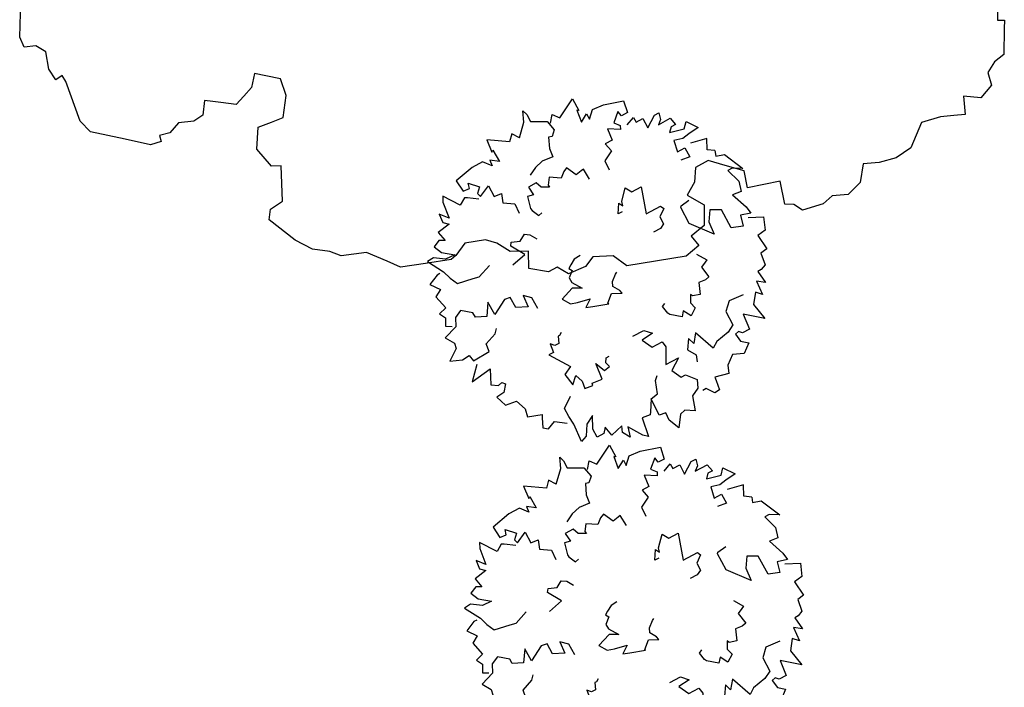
# Model space of a CAD drawing. Header units: feet. Extents: x 1377751 to 1381179, y 448542 to 452320.
# Tile 165 of 205: x 1377770 to 1377788, y 450228 to 450240. Entities that reach past the tile are written whole.
import ezdxf

# ---------------------------------------------------------------- set-up
doc = ezdxf.new("R2010")
doc.units = ezdxf.units.FT
doc.header["$MEASUREMENT"] = 0
doc.layers.add('MA- HONEY LOCUST TREE', color=3, linetype='Continuous')
doc.layers.add('VG_P_Cells', color=3, linetype='Continuous')

# ---------------------------------------------------------------- blocks, each defined once
blk = doc.blocks.new('HONEY LOCUST')
at = {"layer": 'MA- HONEY LOCUST TREE'}
for p, q in [((7.921, 8.36, 17.496), (7.939, 8.485, 17.496)), ((7.939, 8.485, 17.496), (8.095, 8.463, 17.496)), ((8.095, 8.463, 17.496), (8.57, 8.391, 17.496)), ((7.762, 8.382, 17.496), (7.921, 8.36, 17.496)), ((8.57, 8.391, 17.496), (8.685, 8.199, 17.496)), ((8.685, 8.199, 17.496), (8.866, 8.051, 17.496)), ((8.866, 8.051, 17.496), (9.108, 8.089, 17.496)), ((9.108, 8.089, 17.496), (9.316, 7.859, 17.496)), ((9.316, 7.859, 17.496), (9.245, 7.541, 17.496)), ((9.245, 7.541, 17.496), (9.585, 7.53, 17.496)), ((9.585, 7.53, 17.496), (9.578, 7.318, 17.496)), ((9.578, 7.318, 17.496), (9.57, 7.063, 17.496)), ((9.57, 7.063, 17.496), (9.629, 6.703, 17.496)), ((9.629, 6.703, 17.496), (10.068, 6.439, 17.496)), ((10.068, 6.439, 17.496), (10.216, 6.143, 17.496)), ((10.216, 6.143, 17.496), (10.263, 5.821, 17.496)), ((10.263, 5.821, 17.496), (10.246, 5.522, 17.496)), ((10.246, 5.522, 17.496), (10.585, 5.416, 17.496)), ((10.585, 5.416, 17.496), (10.774, 5.167, 17.496)), ((10.774, 5.167, 17.496), (10.763, 4.867, 17.496)), ((10.763, 4.867, 17.496), (10.885, 4.679, 17.496)), ((10.885, 4.679, 17.496), (10.957, 4.285, 17.496)), ((10.957, 4.285, 17.496), (10.829, 4.136, 17.496)), ((10.829, 4.136, 17.496), (10.801, 3.969, 17.496)), ((10.801, 3.969, 17.496), (10.363, 3.94, 17.496)), ((10.363, 3.94, 17.496), (10.405, 3.322, 17.496)), ((10.405, 3.322, 17.496), (10.085, 3.3, 17.496)), ((10.085, 3.3, 17.496), (9.935, 2.96, 17.496)), ((9.935, 2.96, 17.496), (9.804, 2.662, 17.496)), ((9.804, 2.662, 17.496), (9.9, 2.409, 17.496)), ((9.9, 2.409, 17.496), (10.167, 2.355, 17.496)), ((10.39, 2.186, 17.496), (10.612, 2.479, 17.496)), ((10.612, 2.479, 17.496), (10.993, 2.426, 17.496)), ((10.993, 2.426, 17.496), (11.163, 2.158, 17.496)), ((10.167, 2.355, 17.496), (10.39, 2.186, 17.496)), ((11.163, 2.158, 17.496), (11.353, 2.278, 17.496)), ((11.353, 2.278, 17.496), (11.516, 2.021, 17.496)), ((11.516, 2.021, 17.496), (11.548, 0.898, 17.496)), ((11.548, 0.898, 17.496), (11.333, 0.666, 17.496)), ((11.333, 0.666, 17.496), (11.297, 0.29, 17.496)), ((11.297, 0.29, 17.496), (11.458, 0.129, 17.496)), ((11.458, 0.129, 17.496), (11.554, -0.199, 17.496)), ((11.554, -0.199, 17.496), (11.404, -0.395, 17.496)), ((11.404, -0.395, 17.496), (11.467, -0.566, 17.496)), ((11.467, -0.566, 17.496), (11.359, -0.925, 17.496)), ((11.039, -0.888, 17.496), (11, -1.229, 17.496)), ((11.359, -0.925, 17.496), (11.039, -0.888, 17.496)), ((11, -1.229, 17.496), (10.813, -1.453, 17.496)), ((10.813, -1.453, 17.496), (10.722, -1.656, 17.496)), ((10.722, -1.656, 17.496), (10.734, -2.046, 17.496)), ((10.734, -2.046, 17.496), (10.937, -2.238, 17.496)), ((10.937, -2.238, 17.496), (10.999, -2.334, 17.496)), ((10.999, -2.334, 17.496), (11.008, -2.824, 17.496)), ((11.008, -2.824, 17.496), (11.017, -3.295, 17.496)), ((11.017, -3.295, 17.496), (10.872, -3.522, 17.496)), ((10.872, -3.522, 17.496), (10.66, -3.884, 17.496)), ((10.66, -3.884, 17.496), (10.66, -4.364, 17.496)), ((10.66, -4.364, 17.496), (10.555, -4.56, 17.496)), ((10.555, -4.56, 17.496), (10.467, -4.876, 17.496)), ((10.467, -4.876, 17.496), (10.257, -5.177, 17.496)), ((7.238, -5.049, 17.496), (7.147, -5.314, 17.496)), ((7.558, -4.985, 17.496), (7.238, -5.049, 17.496)), ((7.958, -5.093, 17.496), (7.558, -4.985, 17.496)), ((8.016, -5.323, 17.496), (7.958, -5.093, 17.496)), ((7.147, -5.314, 17.496), (7.076, -5.517, 17.496)), ((8.08, -5.579, 17.496), (8.016, -5.323, 17.496)), ((8.848, -5.25, 17.496), (8.831, -5.432, 17.496)), ((9.507, -5.314, 17.496), (8.848, -5.25, 17.496)), ((9.626, -5.552, 17.496), (9.507, -5.314, 17.496)), ((10.257, -5.177, 17.496), (9.818, -5.606, 17.496)), ((8.831, -5.432, 17.496), (8.482, -5.661, 17.496)), ((7.076, -5.517, 17.496), (7.327, -5.604, 17.496)), ((7.327, -5.604, 17.496), (7.467, -5.771, 17.496)), ((8.482, -5.661, 17.496), (8.08, -5.579, 17.496)), ((9.818, -5.606, 17.496), (9.626, -5.552, 17.496)), ((7.467, -5.771, 17.496), (7.602, -5.934, 17.496)), ((7.602, -5.934, 17.496), (7.531, -6.21, 17.496)), ((7.531, -6.21, 17.496), (7.492, -6.358, 17.496)), ((7.492, -6.358, 17.496), (7.454, -6.507, 17.496)), ((7.454, -6.507, 17.496), (7.721, -6.576, 17.496)), ((7.721, -6.576, 17.496), (7.808, -6.759, 17.496)), ((7.808, -6.759, 17.496), (7.799, -7.044, 17.496)), ((7.799, -7.044, 17.496), (7.965, -7.227, 17.496)), ((7.965, -7.227, 17.496), (7.987, -7.424, 17.496)), ((7.987, -7.424, 17.496), (8.106, -7.411, 17.496)), ((8.106, -7.411, 17.496), (8.136, -7.614, 17.496)), ((8.136, -7.614, 17.496), (7.969, -8.073, 17.496)), ((7.969, -8.073, 17.496), (7.748, -8.691, 17.496)), ((7.748, -8.691, 17.496), (7.526, -8.857, 17.496)), ((7.526, -8.857, 17.496), (6.76, -9.023, 17.496)), ((6.76, -9.023, 17.496), (6.641, -9.082, 17.496)), ((6.641, -9.082, 17.496), (6.702, -9.205, 17.496)), ((6.161, -9.325, 17.496), (6.028, -9.492, 17.496)), ((6.489, -9.31, 17.496), (6.161, -9.325, 17.496)), ((6.702, -9.205, 17.496), (6.489, -9.31, 17.496)), ((6.028, -9.492, 17.496), (6.022, -9.712, 17.496)), ((5.825, -9.769, 17.496), (5.161, -9.66, 17.496)), ((6.022, -9.712, 17.496), (5.825, -9.769, 17.496))]:
    blk.add_line(p, q, dxfattribs=at)
blk = doc.blocks.new('TREE-13')
for points in [[(-21.55, 67.39), (-19.58, 66.68), (-18.68, 69.81), (-10.83, 73.35), (-12.85, 70.01), (-12.85, 68.14), (-7.46, 69.81), (-3.65, 68.77), (-4.1, 65.43), (2.19, 67.72), (5.1, 68.14), (3.98, 64.39), (8.02, 63.35), (6.45, 59.19), (-1.18, 59.19), (-3.2, 55.44), (0.62, 52.94), (5.55, 52.53), (-2.3, 46.28), (-9.03, 46.28), (-9.48, 46.7), (-9.93, 50.24)], [(6, 66.48), (8.47, 71.68), (13.18, 69.81), (13.63, 66.48), (19.46, 67.1), (19.91, 64.39), (24.4, 63.77), (25.3, 61.69), (25.3, 60.23), (30.23, 60.85), (28.21, 58.15), (33.6, 57.73), (31.58, 55.86), (35.35, 53.05)], [(-45.27, 43.31), (-46.62, 46.64), (-44.6, 46.64), (-44.6, 49.55), (-40.78, 49.55), (-43.7, 53.92), (-43.7, 55.8), (-41.23, 55.17), (-39.89, 53.51), (-39.89, 58.5), (-36.97, 59.13), (-36.97, 57.25), (-35.4, 55.8), (-34.05, 61.21), (-36.07, 63.08), (-32.03, 66), (-31.59, 61.83), (-31.14, 59.13), (-32.03, 55.8), (-27.77, 54.96), (-27.77, 58.09), (-23.96, 58.09), (-24.41, 54.55)], [(-21.55, 67.39), (-23.22, 65.01), (-26.99, 66.85), (-28.3, 60.72)], [(30.32, 51.33), (29.87, 45.71), (32.79, 42.79), (38.31, 42.79), (39.88, 39.87), (40.94, 34.53), (42.51, 32.24), (34.39, 29.17), (37.5, 26.76), (35.03, 25.93), (38.56, 23.61), (41.69, 25.58), (44.07, 24.69)], [(35.35, 53.05), (41.87, 54.3), (36.68, 48), (42.6, 47.36), (42.6, 44.48), (41.48, 43.36), (41.8, 41.92), (45, 42.4), (46.92, 44.8), (49.63, 41.45), (47.88, 37.45), (50.56, 34.08), (53.42, 32.98), (52.19, 27.7), (53.47, 27.54), (57.15, 27.06), (57.31, 24.99), (54.43, 22.91), (54.41, 21.49)], [(-59.34, 18.66), (-61.81, 20.74), (-59.34, 22.62), (-63.38, 30.11), (-58.45, 30.11), (-58.9, 29.49), (-54.18, 28.86), (-55.98, 31.99), (-53.73, 31.99), (-56.43, 34.69), (-55.98, 39.06), (-53.73, 46.35), (-49.25, 45.52), (-49.25, 43.02), (-51.27, 42.6), (-48.35, 39.27), (-46.33, 40.94), (-44.98, 40.31), (-47.45, 36.15), (-42.96, 35.73), (-42.96, 32.82), (-39.6, 33.65), (-37.58, 29.7), (-33.89, 29.55)], [(8.96, 43.3), (12.59, 45.58), (13.05, 44.64), (14.07, 42.6), (18.45, 43.39), (18.79, 41.69), (18.61, 39.04), (22.71, 37.37), (21.83, 34.6), (21.03, 34.2), (23.75, 32.77), (26.15, 33.5), (28.04, 30.72), (25.12, 29.03), (26.85, 27.57), (23.88, 23.99), (23.07, 23.59), (20.09, 23.03), (19.44, 24.33)], [(-17.93, 26.42), (-17.93, 24.76), (-21.29, 26.84), (-19.72, 27.67), (-21.29, 28.09), (-25.11, 31.63), (-22.64, 33.09), (-22.64, 37.04), (-12.99, 33.92), (-12.99, 39.96), (-11.65, 40.58), (-9.63, 37.87), (-6.71, 37.87), (-5.81, 36), (-5.81, 33.09)], [(-59.95, 5.95), (-64.28, 10.13), (-68.09, 11.79), (-66.3, 12.42), (-63.38, 12.42), (-60.47, 17.83), (-56.43, 18.66), (-54.63, 16.79), (-55.08, 15.54), (-51.27, 13.87), (-47.9, 13.46), (-48.35, 9.29), (-47.45, 5.96), (-45.88, 2.84)], [(-34.25, 21.59), (-38.53, 21.3), (-38.36, 20.27), (-37.98, 18.01), (-41.98, 16.08), (-41.26, 14.51), (-39.56, 12.47), (-41.89, 8.71), (-39.55, 6.99), (-38.67, 7.13), (-40.03, 4.38), (-42.39, 3.56), (-42.29, 0.2), (-38.93, 0.55), (-39.47, -1.65), (-34.96, -2.8), (-34.08, -2.65), (-31.34, -1.35), (-31.58, 0.09)], [(24.51, 8.17), (24.51, 12.75), (26.98, 15.04), (27.43, 10.46), (31.47, 12.54), (31.47, 16.71), (33.71, 17.12), (39.54, 14), (39.54, 19.2), (42.46, 14.83), (46.27, 16.71), (46.27, 18.58), (49.86, 21.49), (52.78, 20.24), (54.35, 17.12), (59.74, 15.46), (57.72, 12.13), (58.17, 10.04), (62.43, 7.13), (58.17, 5.26), (55.25, 5.46), (54.8, 2.97), (48.07, 3.17), (47.62, 6.09), (42.91, 7.75), (41.56, 9.21)], [(-10.97, 5.1), (-10.85, 2.54), (-9.56, 0.44), (-8.74, -0.9), (-7.5, -0.14), (-5.61, -2.4), (-3.72, -2.29), (0, 0), (-1.72, -3.17), (0.04, -8.41), (3.06, -6.55), (3.89, -3.93), (4.84, 0.87), (6.9, -2.07), (7.85, 0.35), (9.75, 6), (9.4, 5.79), (6.86, 8.71), (8.64, 12.17), (7.34, 11.9), (4.86, 10.37), (3.15, 11.16), (1.27, 13.43), (0.8, 14.19)], [(-59.95, 5.95), (-62.6, 4.11), (-60.33, 2.01), (-65.06, -5.07), (-60.14, -5.54), (-60.53, -4.87), (-55.78, -4.7), (-57.86, -7.64), (-55.63, -7.85), (-58.57, -10.29), (-58.54, -14.68), (-57, -22.15), (-52.45, -21.75), (-52.21, -19.26), (-54.18, -18.65), (-50.96, -15.61), (-49.11, -17.46), (-47.71, -16.97), (-49.77, -12.59), (-45.27, -12.6), (-44.99, -9.7), (-41.72, -10.85), (-39.33, -7.1), (-35.51, -7.31)], [(48.07, 3.17), (52.22, 0.69), (53.12, 0.06), (52.67, -3.06), (59.85, -4.31), (58.5, -5.97), (53.12, -9.3), (56.93, -10.35), (54.02, -12.01), (51.77, -11.18), (53.12, -15.97), (49.3, -16.8), (51.1, -18.26), (51.1, -21.17), (47.73, -21.17), (43.25, -18.88), (45.04, -22.21), (48.86, -24.5), (49.75, -27), (42.8, -26.38), (39.43, -26.79), (36.07, -26.79), (33.08, -22.63)], [(10.76, -14.51), (11.41, -15.56), (11.41, -16.19), (13.87, -17.23), (13.87, -18.9), (12.53, -20.14), (15.89, -20.56), (15.89, -22.43), (23.52, -17.44), (25.09, -20.77), (29.8, -19.94), (27.34, -17.23), (30.25, -16.19), (33.17, -16.61), (33.62, -13.48), (32.72, -13.27), (33.17, -9.32), (26.89, -8.69), (30.7, -7.03), (30.25, -4.74), (28.46, -5.36), (26.89, -4.32), (26.89, -3.07)], [(-19.71, -18.49), (-21.05, -12.7), (-26.23, -15.81), (-27.45, -14.98), (-26.17, -11.85), (-27.67, -9.35), (-26.53, -7.62), (-24.03, -6.12)], [(-47.09, -18.01), (-49.5, -21.53), (-50.06, -22.47), (-48.35, -25.12), (-54.35, -29.25), (-52.44, -30.2), (-46.15, -30.99), (-49.19, -33.52), (-45.84, -33.82), (-44.15, -32.13), (-43.38, -37.04), (-39.56, -36.21), (-40.59, -38.28), (-39.37, -40.93), (-36.31, -39.53), (-33.19, -35.57), (-33.43, -39.35), (-35.94, -43.02), (-35.72, -45.67), (-29.65, -42.2), (-26.42, -41.17), (-23.36, -39.77), (-22.18, -33.73), (-21.74, -31.47), (-23.68, -26.17)], [(-1.12, -17.89), (-5.7, -17.97), (-7.94, -20.47), (-3.36, -20.84), (-5.37, -24.92), (-9.53, -24.99), (-9.91, -27.24), (-6.69, -33.02), (-11.9, -33.1), (-7.48, -35.95), (-9.29, -39.79), (-11.16, -39.82), (-14.01, -43.46), (-12.72, -46.36), (-9.57, -47.88), (-7.81, -53.23), (-4.52, -51.16), (-2.43, -51.57), (0.56, -55.78), (2.36, -51.49), (2.1, -48.58), (4.59, -48.09), (4.27, -41.36), (1.35, -40.96), (-0.39, -36.28), (-1.87, -34.96)], [(6.35, -47.59), (11.21, -52.12), (10.17, -44.02), (15.52, -46.63), (17.05, -44.19), (16.69, -42.65), (17.73, -41.6), (20.18, -43.71), (20.53, -46.76), (24.62, -45.36), (25.26, -41.05), (29.32, -39.62), (32.33, -40.21), (34.1, -35.09), (35.27, -35.64), (38.63, -37.19), (39.87, -35.51), (38.54, -32.22), (41.32, -28.4)], [(-29.65, -43.75), (-29.65, -44.9), (-27.88, -48.91), (-24.42, -46.36), (-22.78, -49.09), (-17.5, -47.81), (-16.59, -50.91), (-14.22, -49.63), (-11.49, -51.09), (-10.27, -49.06)]]:
    blk.add_lwpolyline(points)

msp = doc.modelspace()

# ---------------------------------------------------------------- block references
at = {"layer": 'VG_P_Cells', "rotation": 277.5930949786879}
msp.add_blockref('HONEY LOCUST', (1377778.71, 450247.052, 8.748), dxfattribs=at)
at = {"layer": 'VG_P_Cells', "xscale": 0.05045072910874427, "yscale": 0.05045072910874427, "zscale": 0.05045072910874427, "rotation": 298.2546207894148}
for p in [(1377780.289, 450235.303), (1377780.976, 450228.843, 8.748)]:
    msp.add_blockref('TREE-13', p, dxfattribs=at)

doc.saveas('drawing.dxf')
